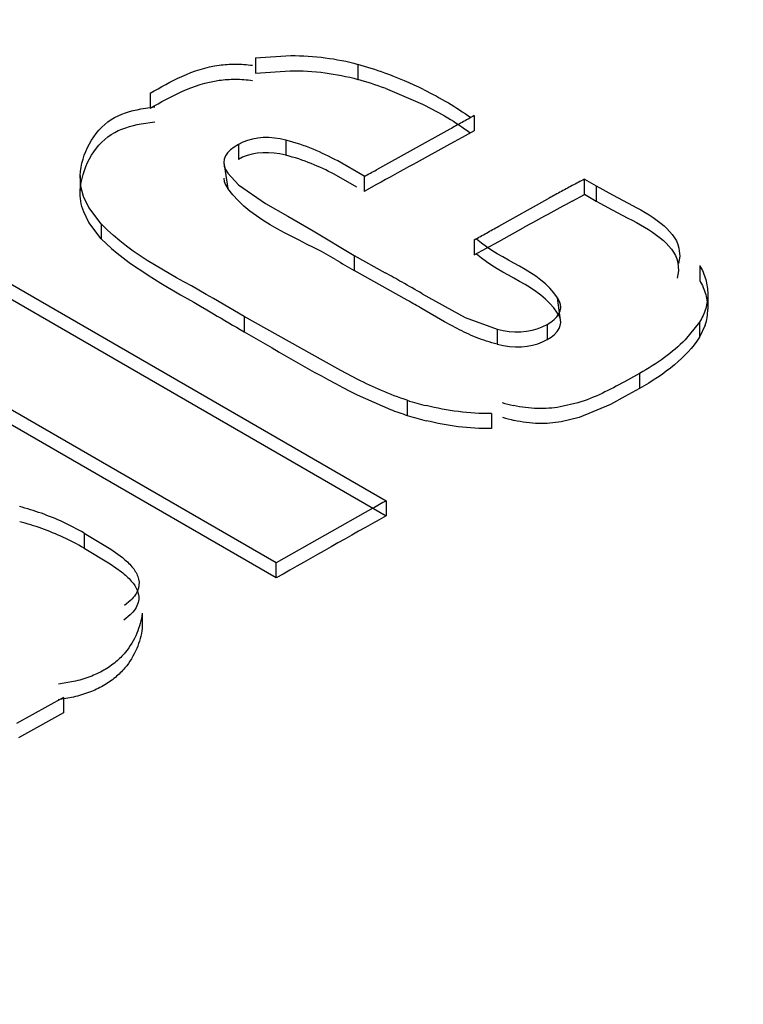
# Model space of a CAD drawing. Header units: inches. Extents: x 0 to 117, y 0 to 83.
# Tile 51 of 75: x 98.3364 to 98.4135, y 27.4736 to 27.5785. Entities that reach past the tile are written whole.
import ezdxf

# ---------------------------------------------------------------- set-up
doc = ezdxf.new("R2010")
doc.units = ezdxf.units.IN
doc.header["$LTSCALE"] = 6.4311023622
doc.header["$MEASUREMENT"] = 0
doc.layers.get('0').update_dxf_attribs({"linetype": 'CONTINUOUS'})

msp = doc.modelspace()

# ---------------------------------------------------------------- linework, layer by layer
at = {"color": 7, "linetype": 'CONTINUOUS'}
for p, q in [((98.36149239, 27.5744702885), (98.3652505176, 27.5747181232)), ((98.36149239, 27.5744702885), (98.3614923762, 27.5728629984)), ((98.3723965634, 27.5737855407), (98.3723965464, 27.5721782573)), ((98.3614923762, 27.5728629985), (98.3651882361, 27.5731107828)), ((98.3502853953, 27.5707250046), (98.3502853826, 27.5691177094)), ((98.3753019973, 27.5712336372), (98.3793029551, 27.5695426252)), ((98.3492991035, 27.5690406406), (98.3507836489, 27.5692496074)), ((98.3848152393, 27.5683219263), (98.3848152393, 27.566714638)), ((98.3493143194, 27.5674598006), (98.3507874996, 27.5676715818)), ((98.3822085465, 27.5668770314), (98.3743885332, 27.5625454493)), ((98.3848152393, 27.566714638), (98.3835123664, 27.5659993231)), ((98.3596751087, 27.5652550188), (98.359675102, 27.5636477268)), ((98.3647377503, 27.565707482), (98.3647377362, 27.5641001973)), ((98.3822094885, 27.5652837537), (98.3783012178, 27.5631332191)), ((98.3835123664, 27.5659993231), (98.3822094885, 27.5652837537)), ((98.3581198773, 27.5633437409), (98.3585501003, 27.5605764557)), ((98.3730889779, 27.5618638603), (98.3702559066, 27.5634921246)), ((98.3585500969, 27.5621837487), (98.3596801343, 27.5609616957)), ((98.3723101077, 27.5607062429), (98.3698808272, 27.5620787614)), ((98.3428215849, 27.5619604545), (98.3428215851, 27.5603531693)), ((98.3428903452, 27.5607820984), (98.3428215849, 27.5619604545)), ((98.3596801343, 27.5609616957), (98.3625683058, 27.5589707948)), ((98.3743884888, 27.560968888), (98.3730827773, 27.5602429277)), ((98.3730829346, 27.5618606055), (98.3730829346, 27.5602532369)), ((98.3965415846, 27.5599445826), (98.3965415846, 27.5615518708)), ((98.3965415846, 27.5615518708), (98.3977964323, 27.5608274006)), ((98.3431884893, 27.5596979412), (98.3428903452, 27.5607820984)), ((98.3952385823, 27.5592236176), (98.3965413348, 27.5599342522)), ((98.3965415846, 27.5599445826), (98.3977964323, 27.5592201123)), ((98.3977964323, 27.5608274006), (98.3977964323, 27.5592201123)), ((98.3977964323, 27.5608274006), (98.3995267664, 27.559884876)), ((98.3437506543, 27.55853065), (98.3431884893, 27.5596979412)), ((98.3625683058, 27.5589707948), (98.3649519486, 27.5576145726)), ((98.3874220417, 27.5565471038), (98.3926329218, 27.5594557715)), ((98.3977964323, 27.5592201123), (98.399511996, 27.5582872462)), ((98.3995267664, 27.559884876), (98.4012214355, 27.5589988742)), ((98.3437469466, 27.5569296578), (98.3431928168, 27.5580791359)), ((98.3450671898, 27.5567991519), (98.3437506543, 27.55853065)), ((98.399511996, 27.5582872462), (98.4011901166, 27.5574129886)), ((98.3450671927, 27.55519186), (98.3437469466, 27.5569296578)), ((98.3450671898, 27.5567991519), (98.3450671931, 27.5551918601)), ((98.3649519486, 27.5576145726), (98.3676381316, 27.5560386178)), ((98.3260973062, 27.5557700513), (98.3754258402, 27.5272908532)), ((98.3676381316, 27.5560386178), (98.3720072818, 27.5534347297)), ((98.3874212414, 27.5549258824), (98.3900271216, 27.5563632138)), ((98.3450671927, 27.55519186), (98.3461422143, 27.5541780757)), ((98.3848153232, 27.5550938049), (98.3848153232, 27.5534865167)), ((98.3861182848, 27.5542063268), (98.3874212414, 27.5549258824)), ((98.3260973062, 27.554162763), (98.3754258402, 27.5256835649)), ((98.3848153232, 27.5534865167), (98.3861182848, 27.5542063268)), ((98.4066245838, 27.5542108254), (98.4067026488, 27.5533476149)), ((98.3720072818, 27.5534347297), (98.3720072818, 27.5518274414)), ((98.3720072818, 27.5534347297), (98.3753130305, 27.5515777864)), ((98.4065165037, 27.5526811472), (98.4065816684, 27.5517985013)), ((98.4067026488, 27.5533476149), (98.4065799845, 27.5525842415)), ((98.3776719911, 27.5486558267), (98.3720072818, 27.5518274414)), ((98.4065816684, 27.5517985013), (98.4064355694, 27.5510131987)), ((98.4088304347, 27.5523608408), (98.4088304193, 27.5507535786)), ((98.3636995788, 27.5206902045), (98.3143710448, 27.5491694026)), ((98.3602810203, 27.5469080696), (98.3570169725, 27.548827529)), ((98.3792735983, 27.5493443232), (98.3838444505, 27.5468099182)), ((98.3940195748, 27.5462848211), (98.3936858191, 27.548896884)), ((98.409735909, 27.5476972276), (98.409735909, 27.5493045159)), ((98.3636995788, 27.5190829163), (98.3143710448, 27.5475621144)), ((98.3816369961, 27.5463539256), (98.3792681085, 27.5477400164)), ((98.3602810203, 27.5469080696), (98.3602810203, 27.5453007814)), ((98.3687329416, 27.5421916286), (98.3602810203, 27.5469080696)), ((98.3829744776, 27.5456290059), (98.3816369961, 27.5463539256)), ((98.3838444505, 27.5468099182), (98.3872665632, 27.5455752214)), ((98.4088044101, 27.5463157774), (98.4072874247, 27.5444397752)), ((98.4088044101, 27.5463157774), (98.4088044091, 27.5447084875)), ((98.3872665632, 27.5455752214), (98.3872665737, 27.5439679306)), ((98.3925607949, 27.5460731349), (98.3925608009, 27.5444658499)), ((98.4094185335, 27.5459910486), (98.408804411, 27.5447084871)), ((98.3705980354, 27.5411746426), (98.3687329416, 27.5421916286)), ((98.3723897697, 27.5402277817), (98.3705980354, 27.5411746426)), ((98.402426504, 27.5408666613), (98.4008109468, 27.5399648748)), ((98.402426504, 27.5408666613), (98.4024265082, 27.5392593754)), ((98.4024265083, 27.5392593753), (98.4008611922, 27.5383837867)), ((98.3723363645, 27.538584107), (98.3758747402, 27.5370191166)), ((98.3776758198, 27.5379954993), (98.377675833, 27.5363882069)), ((98.4008611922, 27.5383837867), (98.3993171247, 27.5375559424)), ((98.3958450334, 27.5377274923), (98.3939550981, 27.5372837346)), ((98.3993171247, 27.5375559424), (98.3959799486, 27.5361581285)), ((98.386634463, 27.5365835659), (98.3866344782, 27.5349762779)), ((98.3959799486, 27.5361581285), (98.3940773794, 27.535700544)), ((98.3739968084, 27.5264864), (98.3636993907, 27.5206799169)), ((98.3754258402, 27.5272908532), (98.3754258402, 27.5256835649)), ((98.343232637, 27.5238507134), (98.343232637, 27.5222434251)), ((98.343232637, 27.5238507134), (98.3460976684, 27.5221268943)), ((98.343232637, 27.5222434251), (98.3460161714, 27.5205802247)), ((98.3460976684, 27.5221268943), (98.3473139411, 27.5212404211)), ((98.3460161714, 27.5205802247), (98.3472254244, 27.5197156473)), ((98.3636995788, 27.5190829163), (98.3636995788, 27.5206902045)), ((98.3482158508, 27.5167026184), (98.3475519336, 27.5161373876)), ((98.3481604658, 27.5151513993), (98.3474768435, 27.5145819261)), ((98.3494403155, 27.5153007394), (98.3494403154, 27.5136934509)), ((98.3421151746, 27.5080210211), (98.3404935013, 27.5077414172)), ((98.3410259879, 27.5063204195), (98.3360245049, 27.5035584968)), ((98.3420942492, 27.5063718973), (98.340487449, 27.5060858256)), ((98.3410259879, 27.5063204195), (98.3410259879, 27.5047131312)), ((98.3410259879, 27.5047131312), (98.3362338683, 27.5020370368))]:
    msp.add_line(p, q, dxfattribs=at)
for points in [[(98.3596751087, 27.5652550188), (98.3592126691, 27.564980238), (98.358831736, 27.5646865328), (98.3585323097, 27.5643739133), (98.3583105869, 27.5640393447), (98.3581703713, 27.5636858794), (98.3581230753, 27.5633436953)], [(98.3647377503, 27.565707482), (98.3641248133, 27.5658458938), (98.3635192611, 27.5659369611), (98.3629210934, 27.565980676), (98.3623233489, 27.5659767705), (98.3617329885, 27.5659254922), (98.3611708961, 27.5658276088), (98.3606440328, 27.5656833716), (98.3601454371, 27.5654925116), (98.3596751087, 27.5652550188)], [(98.364737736, 27.564100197), (98.3641080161, 27.564240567), (98.3634901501, 27.5643323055), (98.3628841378, 27.5643754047), (98.362283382, 27.5643685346), (98.3616944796, 27.564313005), (98.3611372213, 27.5642127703), (98.3606182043, 27.5640691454), (98.3601308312, 27.5638808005), (98.3596751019, 27.5636477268)], [(98.3581230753, 27.5633436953), (98.3581724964, 27.5629527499), (98.3583148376, 27.5625731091), (98.3585500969, 27.5621837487)], [(98.3581219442, 27.5616595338), (98.3581756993, 27.5613007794), (98.358318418, 27.5609397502), (98.3585501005, 27.5605764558)], [(98.3940175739, 27.5478921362), (98.39398805, 27.5481871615), (98.3938777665, 27.5485372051), (98.3936858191, 27.548896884)], [(98.3925607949, 27.5460731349), (98.3929833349, 27.5463261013), (98.3933339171, 27.5465961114), (98.3936125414, 27.5468831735), (98.3938224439, 27.5471897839), (98.3939603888, 27.5475134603), (98.3940166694, 27.5478467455), (98.3940175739, 27.5478921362)], [(98.3925608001, 27.5444658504), (98.3930016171, 27.5447349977), (98.3933633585, 27.545017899), (98.3936460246, 27.5453145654), (98.3938494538, 27.5456285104), (98.393973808, 27.5459562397), (98.3940195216, 27.5462848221)], [(98.3940195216, 27.5462848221), (98.3939869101, 27.5466180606), (98.3938756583, 27.5469521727), (98.3936858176, 27.5472895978)], [(98.3872665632, 27.5455752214), (98.3878938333, 27.5454314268), (98.3885166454, 27.5453371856), (98.3891349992, 27.5452924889), (98.3897559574, 27.5452969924), (98.3903724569, 27.5453510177), (98.3909633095, 27.5454555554), (98.3915214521, 27.5456109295), (98.3920539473, 27.5458167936), (98.3925607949, 27.5460731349)], [(98.3872665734, 27.5439679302), (98.3879245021, 27.5438202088), (98.3885702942, 27.5437246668), (98.3892039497, 27.5436812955), (98.3898325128, 27.5436919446), (98.3904489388, 27.5437547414), (98.391032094, 27.5438640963), (98.3915749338, 27.5440181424), (98.3920845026, 27.5442187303), (98.3925608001, 27.5444658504)]]:
    msp.add_lwpolyline(points, dxfattribs=at)
for centre, radius, start, end in [((98.359925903, 27.530526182), 0.0450209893, 70.0729669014, 73.9189669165), ((98.360907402, 27.5331445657), 0.0422248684, 64.0074084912, 70.1141199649), ((98.3598719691, 27.5287147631), 0.045232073, 70.0542502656, 73.9249677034), ((98.5505031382, 27.2666154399), 0.3442081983, 118.7742332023, 119.0220760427), ((98.6456676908, 27.0950880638), 0.5403661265, 119.0219797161, 119.180118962), ((99.1259609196, 26.2068773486), 1.5486849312, 118.8665174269, 119.0319447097), ((98.2895922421, 27.720281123), 0.1790836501, 297.788458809, 298.2617963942), ((98.4582778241, 27.4416399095), 0.1348620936, 117.2437326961, 117.8680173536), ((98.4952795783, 27.3725558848), 0.213232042, 118.3772849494, 118.7758823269), ((98.4728372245, 27.4141029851), 0.1660110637, 117.8677195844, 118.3775270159), ((99.1954492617, 26.0951166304), 1.6685162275, 118.6589009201, 118.8630433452), ((98.2116308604, 27.8684488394), 0.3580282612, 298.9284673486, 299.1670866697), ((98.071234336, 28.120000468), 0.6461070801, 299.1669819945, 299.2994141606), ((98.4445017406, 27.6770845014), 0.1447231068, 239.0320644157, 239.9392242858), ((98.1600442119, 27.1621332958), 0.4449805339, 60.8029467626, 61.0679962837), ((98.3125012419, 27.4348545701), 0.1325384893, 59.7485414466, 60.8243317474), ((98.318559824, 27.443783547), 0.1203845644, 59.7160143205, 60.5918421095), ((98.4042705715, 27.5476960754), 0.0054229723, 341.6749106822, 0.0181110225), ((98.4961723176, 27.7804262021), 0.2715702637, 239.1756417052, 239.9741327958), ((98.3872823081, 27.5682321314), 0.0317259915, 252.3744133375, 256.1772866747), ((98.3877012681, 27.5678946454), 0.0330630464, 249.0412176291, 252.3487869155), ((98.3922115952, 27.551819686), 0.0147420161, 252.4724906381, 257.3463590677), ((98.3872821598, 27.5666243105), 0.0317254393, 252.3744020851, 256.1451832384), ((98.3923420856, 27.5501833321), 0.014698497, 252.1385145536, 257.0681399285), ((98.3298263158, 27.5012037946), 0.0262889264, 70.3143621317, 75.6598516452), ((98.6904995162, 26.9659219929), 0.6437440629, 119.3037383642, 119.4496961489), ((98.3292548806, 27.4996114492), 0.0279807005, 60.0297734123, 70.3110012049), ((99.4850953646, 25.5436528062), 2.2715220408, 119.2429348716, 119.5824802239), ((98.3298165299, 27.4995645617), 0.0263223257, 70.2134890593, 75.5736798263), ((98.3292532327, 27.4980009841), 0.0279842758, 60.0300996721, 70.211966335)]:
    msp.add_arc(centre, radius, start, end, dxfattribs=at)
for points, knots in [([(98.4112778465, 27.9371289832), (98.334366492, 27.9031680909), (98.0168345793, 27.7517268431), (97.7164617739, 27.5653953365), (97.4986660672, 27.4099293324)], [0, 0, 0, 0, 0.2390778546, 1, 1, 1, 1]), ([(98.0853765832, 27.1275267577), (98.1485480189, 27.1717825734), (98.3954677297, 27.337809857), (98.6556824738, 27.484498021), (98.8550598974, 27.5784861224)], [0, 0, 0, 0, 0.2592194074, 1, 1, 1, 1]), ([(98.3652505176, 27.5747181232), (98.3664830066, 27.5747178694), (98.3688926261, 27.5745703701), (98.3712672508, 27.5741112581), (98.3723965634, 27.5737855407)], [0, 0, 0, 0, 0.5118660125, 1, 1, 1, 1]), ([(98.3502853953, 27.5707250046), (98.3513979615, 27.5713409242), (98.3536903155, 27.5726741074), (98.3562585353, 27.5735056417), (98.357625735, 27.5736932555)], [0, 0, 0, 0, 0.47957226, 1, 1, 1, 1]), ([(98.357625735, 27.5736932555), (98.3581896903, 27.5737706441), (98.3593839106, 27.5738512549), (98.3605778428, 27.5737663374), (98.3611958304, 27.573683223)], [0, 0, 0, 0, 0.4772335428, 1, 1, 1, 1]), ([(98.3651882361, 27.5731107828), (98.3664312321, 27.5731131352), (98.3688618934, 27.5729681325), (98.3712574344, 27.5725068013), (98.3723965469, 27.5721782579)], [0, 0, 0, 0, 0.5118286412, 1, 1, 1, 1]), ([(98.3502853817, 27.5691177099), (98.3513983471, 27.569733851), (98.3536916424, 27.5710673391), (98.3562608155, 27.5718990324), (98.357628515, 27.5720867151)], [0, 0, 0, 0, 0.4795706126, 1, 1, 1, 1]), ([(98.357628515, 27.5720867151), (98.3581922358, 27.5721640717), (98.3593858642, 27.5722447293), (98.360579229, 27.5721600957), (98.3611968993, 27.5720771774)], [0, 0, 0, 0, 0.4772660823, 1, 1, 1, 1]), ([(98.0901424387, 27.1207062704), (98.1532909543, 27.1649103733), (98.400064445, 27.3308350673), (98.66015754, 27.4773707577), (98.8594098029, 27.5713195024)], [0, 0, 0, 0, 0.2592120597, 1, 1, 1, 1]), ([(98.8764453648, 27.5711398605), (98.8104912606, 27.5404069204), (98.5395399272, 27.4060120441), (98.2814099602, 27.2463479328), (98.0932786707, 27.1147108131)], [0, 0, 0, 0, 0.2406382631, 1, 1, 1, 1]), ([(98.3794126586, 27.5710984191), (98.3803092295, 27.5706600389), (98.3820154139, 27.5697446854), (98.3836395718, 27.5686892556), (98.3843983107, 27.5681412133)], [0, 0, 0, 0, 0.5160392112, 1, 1, 1, 1]), ([(98.3793029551, 27.5695426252), (98.380214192, 27.5690979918), (98.3819429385, 27.5681675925), (98.3835801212, 27.5670819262), (98.3843384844, 27.5665152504)], [0, 0, 0, 0, 0.5171453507, 1, 1, 1, 1]), ([(98.3428215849, 27.5619604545), (98.3429605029, 27.5642217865), (98.344814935, 27.5678894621), (98.3481932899, 27.5688285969), (98.3492991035, 27.5690406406)], [0, 0, 0, 0, 0.6680106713, 1, 1, 1, 1]), ([(98.3428215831, 27.5603531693), (98.3429609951, 27.562622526), (98.3448283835, 27.5662916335), (98.3482087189, 27.5672446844), (98.3493143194, 27.5674598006)], [0, 0, 0, 0, 0.668722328, 1, 1, 1, 1]), ([(98.8708155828, 27.5670776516), (98.8054369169, 27.5365278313), (98.5369101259, 27.4030218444), (98.2809836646, 27.2447237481), (98.0944273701, 27.1142644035)], [0, 0, 0, 0, 0.2406990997, 1, 1, 1, 1]), ([(98.3702559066, 27.5634921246), (98.3694058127, 27.5639482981), (98.3676183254, 27.5648213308), (98.3657282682, 27.5654589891), (98.3647377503, 27.565707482)], [0, 0, 0, 0, 0.4857861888, 1, 1, 1, 1]), ([(98.3698808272, 27.5620787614), (98.3690857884, 27.5624950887), (98.3674154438, 27.5632865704), (98.3656571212, 27.5638695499), (98.364737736, 27.564100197)], [0, 0, 0, 0, 0.4863368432, 1, 1, 1, 1]), ([(98.8651584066, 27.5623488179), (98.8003678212, 27.5317097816), (98.5348000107, 27.3981504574), (98.2818600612, 27.2400060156), (98.0977624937, 27.1097479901)], [0, 0, 0, 0, 0.2411588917, 1, 1, 1, 1]), ([(98.3431928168, 27.5580791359), (98.3430543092, 27.558446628), (98.3428447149, 27.559195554), (98.3427983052, 27.5599742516), (98.3428215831, 27.5603531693)], [0, 0, 0, 0, 0.5084774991, 1, 1, 1, 1]), ([(98.4012214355, 27.5589988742), (98.4024297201, 27.5583585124), (98.4045623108, 27.5572308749), (98.4063778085, 27.5552665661), (98.4066245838, 27.5542108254)], [0, 0, 0, 0, 0.5577738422, 1, 1, 1, 1]), ([(98.4011901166, 27.5574129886), (98.402385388, 27.5567819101), (98.4044935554, 27.5556750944), (98.4062844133, 27.5537248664), (98.4065165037, 27.5526811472)], [0, 0, 0, 0, 0.5583324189, 1, 1, 1, 1]), ([(98.4088304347, 27.5523608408), (98.4091059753, 27.5518912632), (98.4095389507, 27.5509009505), (98.4096936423, 27.549828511), (98.4096935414, 27.5493050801)], [0, 0, 0, 0, 0.5098414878, 1, 1, 1, 1]), ([(98.0787857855, 27.0337553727), (98.1500933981, 27.0853646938), (98.4281270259, 27.2776951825), (98.7233990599, 27.4457983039), (98.9502562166, 27.5509974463)], [0, 0, 0, 0, 0.2603606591, 1, 1, 1, 1]), ([(98.4088304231, 27.5507535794), (98.4091059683, 27.5502839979), (98.409538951, 27.5492936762), (98.4096936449, 27.5482212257), (98.4096935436, 27.5476977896)], [0, 0, 0, 0, 0.5098416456, 1, 1, 1, 1]), ([(98.4096935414, 27.5493050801), (98.4096934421, 27.5487899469), (98.4095428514, 27.5477337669), (98.4090931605, 27.5467664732), (98.4088044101, 27.5463157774)], [0, 0, 0, 0, 0.4904193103, 1, 1, 1, 1]), ([(98.1233486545, 27.0737266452), (98.1893319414, 27.1204994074), (98.4470187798, 27.2955673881), (98.7192988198, 27.4496674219), (98.9281196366, 27.5476309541)], [0, 0, 0, 0, 0.2596141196, 1, 1, 1, 1]), ([(98.3872665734, 27.5439679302), (98.3865010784, 27.5441609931), (98.385035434, 27.544640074), (98.3836393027, 27.5452879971), (98.3829744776, 27.5456290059)], [0, 0, 0, 0, 0.5137587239, 1, 1, 1, 1]), ([(98.4072874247, 27.5444397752), (98.4066093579, 27.5437483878), (98.4050558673, 27.5424468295), (98.4033431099, 27.5413740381), (98.402426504, 27.5408666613)], [0, 0, 0, 0, 0.4803411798, 1, 1, 1, 1]), ([(98.408804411, 27.5447084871), (98.4080951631, 27.5436014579), (98.4061050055, 27.5415378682), (98.4037401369, 27.5399865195), (98.4024265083, 27.5392593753)], [0, 0, 0, 0, 0.4668506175, 1, 1, 1, 1]), ([(98.0833928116, 27.0290044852), (98.1536995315, 27.0798894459), (98.4279456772, 27.2697166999), (98.718959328, 27.4359719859), (98.9425124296, 27.5404378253)], [0, 0, 0, 0, 0.2602006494, 1, 1, 1, 1]), ([(98.3776758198, 27.5379954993), (98.3767445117, 27.5382914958), (98.3749509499, 27.5389716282), (98.3732242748, 27.5398013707), (98.3723897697, 27.5402277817)], [0, 0, 0, 0, 0.5104677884, 1, 1, 1, 1]), ([(98.4008109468, 27.5399648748), (98.4000302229, 27.5395330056), (98.3984247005, 27.5386782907), (98.3967308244, 27.5379969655), (98.3958450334, 27.5377274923)], [0, 0, 0, 0, 0.4907423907, 1, 1, 1, 1]), ([(98.386634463, 27.5365835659), (98.3854598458, 27.5365650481), (98.3831231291, 27.536713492), (98.3808264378, 27.5371483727), (98.3797023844, 27.5374249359)], [0, 0, 0, 0, 0.5036844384, 1, 1, 1, 1]), ([(98.3939550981, 27.5372837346), (98.3931677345, 27.5371549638), (98.3914951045, 27.5370336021), (98.3898296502, 27.5372460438), (98.3889822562, 27.5374357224)], [0, 0, 0, 0, 0.4788321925, 1, 1, 1, 1]), ([(98.3866344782, 27.5349762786), (98.3854567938, 27.5349577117), (98.383114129, 27.5351070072), (98.3808117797, 27.5355440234), (98.379685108, 27.5358219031)], [0, 0, 0, 0, 0.5037200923, 1, 1, 1, 1]), ([(98.3940773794, 27.535700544), (98.3932834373, 27.5355673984), (98.3915926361, 27.5354414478), (98.3899094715, 27.535661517), (98.389052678, 27.5358576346)], [0, 0, 0, 0, 0.4780510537, 1, 1, 1, 1]), ([(98.3473139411, 27.5212404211), (98.3476791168, 27.5209427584), (98.3483249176, 27.5203522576), (98.3488218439, 27.5196091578), (98.3489613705, 27.5192323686)], [0, 0, 0, 0, 0.5397113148, 1, 1, 1, 1]), ([(98.3472254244, 27.5197156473), (98.3475984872, 27.5194188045), (98.3482588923, 27.5188309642), (98.3487738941, 27.5180886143), (98.3489206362, 27.5177105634)], [0, 0, 0, 0, 0.5403609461, 1, 1, 1, 1]), ([(98.3489613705, 27.5192323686), (98.3491047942, 27.5188450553), (98.3491708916, 27.5178493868), (98.3485769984, 27.5170620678), (98.3482158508, 27.5167026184)], [0, 0, 0, 0, 0.4476861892, 1, 1, 1, 1]), ([(98.3489206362, 27.5177105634), (98.3490716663, 27.5173214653), (98.3491484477, 27.51630723), (98.3485323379, 27.5155134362), (98.3481604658, 27.5151513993)], [0, 0, 0, 0, 0.4457395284, 1, 1, 1, 1]), ([(98.3494403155, 27.5153007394), (98.3493307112, 27.5145748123), (98.3489317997, 27.5130818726), (98.3481334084, 27.5117456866), (98.3476249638, 27.5111346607)], [0, 0, 0, 0, 0.480135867, 1, 1, 1, 1]), ([(98.3494403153, 27.5136934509), (98.3493294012, 27.5129588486), (98.3489198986, 27.5114475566), (98.3481028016, 27.5100993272), (98.3475839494, 27.5094830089)], [0, 0, 0, 0, 0.4797517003, 1, 1, 1, 1]), ([(98.3476249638, 27.5111346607), (98.3473196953, 27.5107678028), (98.3466092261, 27.5100583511), (98.3457818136, 27.5094898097), (98.3453298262, 27.5092313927)], [0, 0, 0, 0, 0.4782596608, 1, 1, 1, 1]), ([(98.3453298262, 27.5092313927), (98.3448611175, 27.5089634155), (98.343814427, 27.5084785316), (98.3427083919, 27.5081553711), (98.3421151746, 27.5080210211)], [0, 0, 0, 0, 0.4702418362, 1, 1, 1, 1]), ([(98.3475839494, 27.5094830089), (98.3472758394, 27.5091170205), (98.3465611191, 27.5084096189), (98.3457317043, 27.5078412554), (98.3452792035, 27.5075825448)], [0, 0, 0, 0, 0.4785805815, 1, 1, 1, 1]), ([(98.3452792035, 27.5075825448), (98.3448134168, 27.5073162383), (98.3437763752, 27.5068334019), (98.3426809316, 27.5065079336), (98.3420942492, 27.5063718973)], [0, 0, 0, 0, 0.4711507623, 1, 1, 1, 1])]:
    msp.add_open_spline(points, degree=3, knots=knots, dxfattribs=at)
for points in [[(98.3700332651, 27.5529908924), (98.3660971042, 27.5553470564), (98.3612022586, 27.5568333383), (98.3585501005, 27.5605764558)], [(98.3570169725, 27.548827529), (98.3529010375, 27.5512742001), (98.3483538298, 27.553317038), (98.3450671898, 27.5567991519)], [(98.3936858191, 27.548896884), (98.3917707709, 27.5518960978), (98.3876954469, 27.5527934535), (98.3850524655, 27.555176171)], [(98.3461422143, 27.5541780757), (98.3494197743, 27.5513883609), (98.353320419, 27.5494210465), (98.3570175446, 27.5472173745)], [(98.3936858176, 27.5472895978), (98.3917707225, 27.5502888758), (98.3876957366, 27.5511866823), (98.3850521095, 27.5535688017)], [(98.3602810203, 27.5453007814), (98.3642648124, 27.54300079), (98.3682176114, 27.5406326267), (98.3723363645, 27.538584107)]]:
    msp.add_open_spline(points, degree=3, dxfattribs=at)

doc.saveas('drawing.dxf')
